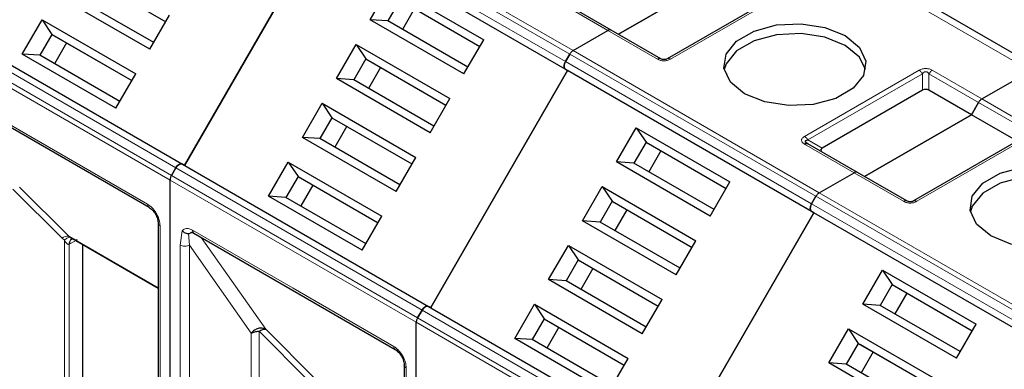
# Model space of a CAD drawing. Header units: millimetres. Extents: x 5 to 418, y 2 to 292.
# Tile 30 of 53: x 247.48 to 259.47, y 128.23 to 132.48. Entities that reach past the tile are written whole.
import ezdxf

# ---------------------------------------------------------------- set-up
doc = ezdxf.new("R2010")
doc.units = ezdxf.units.MM

msp = doc.modelspace()

# ---------------------------------------------------------------- linework, layer by layer
at = {"color": 7, "linetype": 'Continuous', "lineweight": 18}
for p, q in [((251.2208, 133.8371), (254.2189, 132.1063)), ((251.1279, 133.7032), (254.126, 131.9724)), ((251.1808, 133.7948), (254.1789, 132.064)), ((254.126, 131.88), (251.1279, 133.6108)), ((259.7911, 131.8614), (256.7929, 133.5922)), ((256.8022, 132.8085), (255.4069, 132.003)), ((254.6435, 132.3514), (254.0401, 132.6997)), ((246.3831, 132.4087), (249.3812, 130.6779)), ((249.3117, 130.5305), (246.3136, 132.2613)), ((249.3283, 130.5862), (246.3302, 132.317)), ((255.2469, 132.003), (254.6435, 132.3514)), ((254.1789, 132.064), (257.177, 130.3333)), ((254.2189, 132.1063), (257.217, 130.3755)), ((254.126, 131.9724), (257.1241, 130.2416)), ((257.1241, 130.1492), (254.126, 131.88)), ((257.0382, 131.0613), (258.4335, 131.8668)), ((257.0782, 131.019), (258.4735, 131.8246)), ((258.4735, 131.6233), (258.4735, 131.8246)), ((258.5535, 131.8246), (259.1569, 131.4762)), ((258.5535, 131.8246), (258.5535, 131.6233)), ((258.5935, 131.8668), (259.1969, 131.5185)), ((246.587, 131.6515), (247.8127, 130.9439)), ((259.1569, 131.4762), (259.7603, 131.1279)), ((259.1969, 131.5185), (259.8003, 131.1701)), ((259.8003, 131.0778), (258.405, 130.2722)), ((247.8127, 130.9439), (249.0383, 130.2363)), ((257.6416, 130.6206), (257.0382, 130.9689)), ((257.0782, 131.019), (257.2525, 130.9184)), ((252.3264, 128.8555), (249.3283, 130.5862)), ((249.3812, 130.6779), (252.3793, 128.9471)), ((258.245, 130.2722), (257.6416, 130.6206)), ((252.3099, 128.7997), (249.3117, 130.5305)), ((247.9952, 129.8223), (247.3965, 130.421)), ((247.4781, 130.4456), (248.0768, 129.8469)), ((257.217, 130.3755), (260.2152, 128.6447)), ((257.1241, 130.2416), (260.1223, 128.5108)), ((257.177, 130.3333), (260.1752, 128.6025)), ((260.1223, 128.4185), (257.1241, 130.1492)), ((249.1892, 129.9751), (249.1892, 124.3137)), ((249.4343, 129.7389), (249.4586, 129.9143)), ((249.5474, 129.7389), (249.5357, 129.8798)), ((249.5851, 129.9207), (250.8108, 129.2131)), ((247.9952, 129.8223), (248.0247, 129.7979)), ((248.0247, 129.7979), (248.0247, 127.0596)), ((248.0768, 129.8469), (249.1657, 129.2183)), ((248.0812, 129.7491), (248.0905, 129.7541)), ((248.0812, 127.1355), (248.0812, 129.7491)), ((248.1506, 129.7888), (248.0905, 129.7541)), ((249.6906, 129.8327), (250.4763, 128.7148)), ((249.4343, 124.1722), (249.4343, 129.7389)), ((249.5474, 129.7389), (250.3005, 128.6679)), ((249.5474, 124.1722), (249.5474, 129.7389)), ((250.8108, 129.2131), (252.0364, 128.5056)), ((252.3793, 128.9471), (255.3775, 127.2163)), ((255.308, 127.0689), (252.3099, 128.7997)), ((255.3246, 127.1247), (252.3264, 128.8555)), ((250.3005, 128.6679), (250.3001, 124.6832)), ((250.9933, 128.0915), (250.3946, 128.6902)), ((250.3946, 128.6902), (250.3946, 124.7057)), ((250.4763, 128.7148), (251.0749, 128.1161)), ((252.1873, 128.2443), (252.1873, 122.5829))]:
    msp.add_line(p, q, dxfattribs=at)
at = {"color": 7, "linetype": 'Continuous', "lineweight": 25}
for p, q in [((251.1545, 133.5954), (249.4879, 130.7087)), ((249.4879, 130.7087), (251.1545, 133.5954)), ((254.1527, 131.8646), (251.1545, 133.5954)), ((259.9244, 131.8746), (256.9262, 133.6054)), ((248.2844, 133.0199), (249.2591, 132.4572)), ((248.3111, 133.0045), (249.2591, 132.4572)), ((256.0717, 133.0561), (254.7706, 132.305)), ((254.7706, 132.305), (256.0717, 133.0561)), ((251.75, 132.482), (251.9899, 132.8976)), ((251.9899, 132.8976), (253.1306, 132.239)), ((249.0659, 132.1224), (247.9252, 132.7809)), ((249.1125, 132.2032), (248.1377, 132.7659)), ((256.7622, 132.8125), (255.3669, 132.007)), ((252.1092, 132.721), (251.9625, 132.4669)), ((252.1092, 132.721), (253.0839, 132.1583)), ((252.1359, 132.7056), (253.0839, 132.1583)), ((254.6835, 132.3553), (254.0801, 132.7036)), ((249.0659, 132.1224), (249.3058, 132.538)), ((252.2892, 132.617), (252.1425, 132.363)), ((246.4631, 132.4548), (249.4612, 130.7241)), ((247.5118, 132.065), (247.7518, 132.4806)), ((247.7518, 132.4806), (248.8925, 131.8221)), ((247.7518, 132.4806), (247.8711, 132.304)), ((252.8907, 131.8235), (251.75, 132.482)), ((251.9625, 132.4669), (251.75, 132.482)), ((252.9373, 131.9042), (251.9625, 132.4669)), ((247.8711, 132.304), (247.7244, 132.05)), ((247.8711, 132.304), (248.8458, 131.7413)), ((247.8711, 132.304), (247.8977, 132.2886)), ((247.8977, 132.2886), (248.8458, 131.7413)), ((254.2189, 132.1063), (254.6435, 132.3514)), ((254.2189, 132.1063), (254.6435, 132.3514)), ((255.2869, 132.007), (254.6835, 132.3553)), ((248.0511, 132.2001), (247.9044, 131.9461)), ((251.3366, 131.7661), (251.5766, 132.1816)), ((251.5766, 132.1816), (252.7173, 131.5231)), ((251.5766, 132.1816), (251.6959, 132.0051)), ((252.8907, 131.8235), (253.1306, 132.239)), ((248.6525, 131.4065), (247.5118, 132.065)), ((247.7244, 132.05), (247.5118, 132.065)), ((248.6991, 131.4873), (247.7244, 132.05)), ((254.126, 131.9724), (254.1789, 132.064)), ((254.1789, 132.064), (254.126, 131.9724)), ((251.6959, 132.0051), (251.5492, 131.751)), ((251.6959, 132.0051), (252.6706, 131.4423)), ((251.6959, 132.0051), (251.7225, 131.9897)), ((251.7225, 131.9897), (252.6706, 131.4423)), ((251.8759, 131.9011), (251.7292, 131.6471)), ((248.6525, 131.4065), (248.8925, 131.8221)), ((254.1527, 131.8646), (252.486, 128.9779)), ((252.486, 128.9779), (254.1527, 131.8646)), ((254.126, 131.88), (254.1527, 131.8646)), ((254.126, 131.88), (254.1527, 131.8646)), ((257.1508, 130.1338), (254.1527, 131.8646)), ((259.1969, 131.5185), (259.7911, 131.8614)), ((259.1969, 131.5185), (259.7911, 131.8614)), ((252.4773, 131.1076), (251.3366, 131.7661)), ((251.5492, 131.751), (251.3366, 131.7661)), ((252.5239, 131.1883), (251.5492, 131.751)), ((246.6036, 131.6148), (249.0549, 130.1997)), ((258.4735, 131.6233), (257.2525, 130.9184)), ((259.0698, 131.3253), (258.5535, 131.6233)), ((250.9233, 131.0502), (251.1632, 131.4657)), ((251.1632, 131.4657), (252.3039, 130.8072)), ((251.1632, 131.4657), (251.2825, 131.2891)), ((252.4773, 131.1076), (252.7173, 131.5231)), ((259.1569, 131.4762), (259.0698, 131.3253)), ((259.0698, 131.3253), (259.1569, 131.4762)), ((257.7687, 130.5742), (259.0698, 131.3253)), ((259.0698, 131.3253), (257.7687, 130.5742)), ((259.5861, 131.0273), (259.0698, 131.3253)), ((251.2825, 131.2891), (251.1359, 131.0351)), ((251.2825, 131.2891), (252.2573, 130.7264)), ((251.2825, 131.2891), (251.3092, 131.2737)), ((251.3092, 131.2737), (252.2573, 130.7264)), ((251.4625, 131.1852), (251.3159, 130.9312)), ((254.7481, 130.7512), (254.988, 131.1668)), ((254.988, 131.1668), (256.1287, 130.5083)), ((254.988, 131.1668), (255.1073, 130.9902)), ((259.7603, 131.0817), (258.365, 130.2762)), ((252.064, 130.3916), (250.9233, 131.0502)), ((251.1359, 131.0351), (250.9233, 131.0502)), ((252.1106, 130.4724), (251.1359, 131.0351)), ((255.1073, 130.9902), (254.9607, 130.7362)), ((255.1073, 130.9902), (256.0821, 130.4275)), ((255.1073, 130.9902), (255.134, 130.9748)), ((255.134, 130.9748), (256.0821, 130.4275)), ((257.0744, 130.9747), (257.0665, 130.9803)), ((257.6816, 130.6245), (257.0782, 130.9729)), ((255.2873, 130.8863), (255.1407, 130.6322)), ((249.4879, 130.7087), (249.4612, 130.7241)), ((249.4612, 130.7241), (252.4593, 128.9933)), ((250.51, 130.3342), (250.7499, 130.7498)), ((250.7499, 130.7498), (251.8906, 130.0913)), ((250.7499, 130.7498), (250.8692, 130.5732)), ((252.064, 130.3916), (252.3039, 130.8072)), ((255.8888, 130.0927), (254.7481, 130.7512)), ((254.9607, 130.7362), (254.7481, 130.7512)), ((255.9354, 130.1734), (254.9607, 130.7362)), ((249.3283, 130.5862), (249.3812, 130.6779)), ((249.3812, 130.6779), (249.3283, 130.5862)), ((257.217, 130.3755), (257.6416, 130.6206)), ((257.217, 130.3755), (257.6416, 130.6206)), ((258.285, 130.2762), (257.6816, 130.6245)), ((249.3117, 121.9918), (249.3117, 130.5305)), ((249.3117, 121.9918), (249.3117, 130.5305)), ((250.8692, 130.5732), (250.7225, 130.3192)), ((250.8692, 130.5732), (251.8439, 130.0105)), ((250.8692, 130.5732), (250.8959, 130.5578)), ((250.8959, 130.5578), (251.8439, 130.0105)), ((251.0492, 130.4693), (250.9025, 130.2153)), ((255.8888, 130.0927), (256.1287, 130.5083)), ((254.3348, 130.0353), (254.5747, 130.4509)), ((254.5747, 130.4509), (255.7154, 129.7923)), ((254.5747, 130.4509), (254.694, 130.2743)), ((251.6507, 129.6757), (250.51, 130.3342)), ((250.7225, 130.3192), (250.51, 130.3342)), ((251.6973, 129.7565), (250.7225, 130.3192)), ((254.694, 130.2743), (254.5473, 130.0202)), ((254.694, 130.2743), (255.6687, 129.7116)), ((254.694, 130.2743), (254.7207, 130.2589)), ((254.7207, 130.2589), (255.6687, 129.7116)), ((257.177, 130.3333), (257.1241, 130.2416)), ((257.1241, 130.2416), (257.177, 130.3333)), ((254.874, 130.1703), (254.7273, 129.9163)), ((255.4841, 127.2471), (257.1508, 130.1338)), ((257.1508, 130.1338), (255.4841, 127.2471)), ((257.1241, 130.1492), (257.1508, 130.1338)), ((257.1241, 130.1492), (257.1508, 130.1338)), ((260.1489, 128.4031), (257.1508, 130.1338)), ((249.1657, 130.0077), (249.1657, 124.3464)), ((249.1659, 130.0045), (249.1657, 130.0077)), ((251.6507, 129.6757), (251.8906, 130.0913)), ((255.4755, 129.3768), (254.3348, 130.0353)), ((254.5473, 130.0202), (254.3348, 130.0353)), ((255.5221, 129.4575), (254.5473, 130.0202)), ((249.6017, 129.884), (252.053, 128.4689)), ((248.0768, 129.8469), (248.0971, 129.8324)), ((248.0856, 129.8387), (249.1657, 129.2151)), ((248.1143, 129.8131), (248.124, 129.8166)), ((248.2464, 129.7459), (248.2464, 127.2311)), ((255.4755, 129.3768), (255.7154, 129.7923)), ((253.9214, 129.3194), (254.1614, 129.7349)), ((254.1614, 129.7349), (255.3021, 129.0764)), ((254.1614, 129.7349), (254.2807, 129.5584)), ((254.2807, 129.5584), (254.134, 129.3043)), ((254.2807, 129.5584), (255.2554, 128.9956)), ((254.2807, 129.5584), (254.3073, 129.543)), ((254.3073, 129.543), (255.2554, 128.9956)), ((254.4607, 129.4544), (254.314, 129.2004)), ((257.7462, 129.0204), (257.9862, 129.436)), ((257.9862, 129.436), (259.1268, 128.7775)), ((257.9862, 129.436), (258.1055, 129.2594)), ((255.0621, 128.6609), (253.9214, 129.3194)), ((254.134, 129.3043), (253.9214, 129.3194)), ((255.1087, 128.7416), (254.134, 129.3043)), ((258.1055, 129.2594), (257.9588, 129.0054)), ((258.1055, 129.2594), (259.0802, 128.6967)), ((258.1055, 129.2594), (258.1321, 129.244)), ((258.1321, 129.244), (259.0802, 128.6967)), ((258.2855, 129.1555), (258.1388, 128.9014)), ((255.0621, 128.6609), (255.3021, 129.0764)), ((258.8869, 128.3619), (257.7462, 129.0204)), ((257.9588, 129.0054), (257.7462, 129.0204)), ((252.3264, 128.8555), (252.3793, 128.9471)), ((252.3793, 128.9471), (252.3264, 128.8555)), ((252.486, 128.9779), (252.4593, 128.9933)), ((252.4593, 128.9933), (255.4575, 127.2625)), ((253.5081, 128.6035), (253.748, 129.019)), ((253.748, 129.019), (254.8887, 128.3605)), ((253.748, 129.019), (253.8673, 128.8424)), ((258.9335, 128.4427), (257.9588, 129.0054)), ((252.3099, 120.261), (252.3099, 128.7997)), ((252.3099, 120.261), (252.3099, 128.7997)), ((253.8673, 128.8424), (253.7207, 128.5884)), ((253.8673, 128.8424), (254.8421, 128.2797)), ((253.8673, 128.8424), (253.894, 128.827)), ((253.894, 128.827), (254.8421, 128.2797)), ((254.0473, 128.7385), (253.9007, 128.4845)), ((257.3329, 128.3045), (257.5728, 128.7201)), ((257.5728, 128.7201), (258.7135, 128.0616)), ((257.5728, 128.7201), (257.6921, 128.5435)), ((258.8869, 128.3619), (259.1268, 128.7775)), ((254.6488, 127.9449), (253.5081, 128.6035)), ((253.7207, 128.5884), (253.5081, 128.6035)), ((254.6954, 128.0257), (253.7207, 128.5884)), ((257.6921, 128.5435), (257.5455, 128.2895)), ((257.6921, 128.5435), (258.6669, 127.9808)), ((257.6921, 128.5435), (257.7188, 128.5281)), ((257.7188, 128.5281), (258.6669, 127.9808)), ((257.8721, 128.4396), (257.7255, 128.1855)), ((254.6488, 127.9449), (254.8887, 128.3605)), ((258.4736, 127.646), (257.3329, 128.3045)), ((257.5455, 128.2895), (257.3329, 128.3045)), ((252.1639, 128.2769), (252.1639, 122.6156)), ((252.1641, 128.2738), (252.1639, 128.2769)), ((258.5202, 127.7267), (257.5455, 128.2895))]:
    msp.add_line(p, q, dxfattribs=at)
at = {"color": 7, "linetype": 'Continuous', "lineweight": 25, "flags": 128}
for points in [[(256.3074, 131.5811), (256.1347, 131.7235), (256.0568, 131.8913), (256.0831, 132.0644), (256.2103, 132.2219), (256.4231, 132.3447), (256.6959, 132.4182), (256.9957, 132.4333), (257.2865, 132.3883), (257.533, 132.2887)], [(257.533, 132.1689), (257.2865, 132.2686), (256.9957, 132.3136), (256.6959, 132.2984), (256.4231, 132.225), (256.2103, 132.1021), (256.0831, 131.9446), (256.0598, 131.875)], [(257.533, 132.2887), (257.7057, 132.1463), (257.7836, 131.9785), (257.7573, 131.8054), (257.6301, 131.6479), (257.4173, 131.5251), (257.1445, 131.4516), (256.8447, 131.4365), (256.5539, 131.4815), (256.3074, 131.5811)], [(257.7806, 131.875), (257.7057, 132.0266), (257.533, 132.1689)], [(259.3055, 129.8503), (259.1329, 129.9927), (259.055, 130.1605), (259.0812, 130.3336), (259.2084, 130.4911), (259.4212, 130.614), (259.694, 130.6874), (259.9939, 130.7025), (260.2846, 130.6576), (260.5312, 130.5579)], [(260.5312, 130.4381), (260.2846, 130.5378), (259.9939, 130.5828), (259.694, 130.5676), (259.4212, 130.4942), (259.2084, 130.3713), (259.0812, 130.2139), (259.0579, 130.1442)], [(260.5312, 130.5579), (260.7038, 130.4156), (260.7817, 130.2477), (260.7555, 130.0746), (260.6283, 129.9171), (260.4154, 129.7943), (260.1426, 129.7209), (259.8428, 129.7057), (259.5521, 129.7507), (259.3055, 129.8503)], [(249.0522, 130.2015), (249.0538, 130.2004), (249.0549, 130.1997)], [(252.0504, 128.4707), (252.0519, 128.4696), (252.053, 128.4689)]]:
    msp.add_lwpolyline(points, dxfattribs=at)
at = {"color": 7, "linetype": 'Continuous', "lineweight": 18}
for centre, radius, start, end in [((249.0796, 130.2326), 0.0414, 174.79359, 228.71218), ((249.2063, 130.0125), 0.0412, 191.12459, 245.37522), ((249.6232, 129.9158), 0.0384, 172.74417, 235.94365), ((248.0652, 129.7376), 0.1099, 83.93525, 129.59813), ((248.151, 129.7535), 0.0699, 120.50191, 183.60726), ((248.1579, 129.7605), 0.0677, 127.44584, 185.46637), ((252.0777, 128.5018), 0.0414, 174.79359, 228.71218), ((252.2045, 128.2817), 0.0412, 191.12459, 245.37522)]:
    msp.add_arc(centre, radius, start, end, dxfattribs=at)
at = {"color": 7, "linetype": 'Continuous', "lineweight": 25}
for centre, major_axis, ratio, start_param, end_param in [((258.5135, 131.5541), (0.08, 0), 0.9998916, 1.0471975, 2.0943951), ((257.3725, 130.8953), (0.1386, 0), 0.3332972, 2.6179939, 3.6651915)]:
    msp.add_ellipse(centre, major_axis=major_axis, ratio=ratio, start_param=start_param, end_param=end_param, dxfattribs=at)
for points in [[(254.6835, 132.3553), (254.6807, 132.3566), (254.6752, 132.3591), (254.6652, 132.3593), (254.6546, 132.357), (254.6472, 132.3532), (254.6435, 132.3514)], [(254.6835, 132.3553), (254.6807, 132.3566), (254.6752, 132.3591), (254.6652, 132.3593), (254.6546, 132.357), (254.6472, 132.3532), (254.6435, 132.3514)], [(254.2189, 132.1063), (254.2152, 132.1039), (254.2078, 132.0991), (254.1971, 132.0891), (254.1872, 132.0774), (254.1817, 132.0685), (254.1789, 132.064)], [(254.2189, 132.1063), (254.2152, 132.1039), (254.2078, 132.0991), (254.1971, 132.0891), (254.1872, 132.0774), (254.1817, 132.0685), (254.1789, 132.064)], [(254.126, 131.88), (254.1214, 131.8841), (254.1121, 131.8922), (254.1081, 131.9159), (254.1121, 131.9441), (254.1214, 131.963), (254.126, 131.9724)], [(254.126, 131.9724), (254.1214, 131.963), (254.1121, 131.9441), (254.1081, 131.9159), (254.1121, 131.8922), (254.1214, 131.8841), (254.126, 131.88)], [(259.1969, 131.5185), (259.1932, 131.5161), (259.1858, 131.5113), (259.1752, 131.5013), (259.1652, 131.4896), (259.1597, 131.4807), (259.1569, 131.4762)], [(259.1969, 131.5185), (259.1932, 131.5161), (259.1858, 131.5113), (259.1752, 131.5013), (259.1652, 131.4896), (259.1597, 131.4807), (259.1569, 131.4762)], [(257.0382, 130.9689), (257.0419, 130.9708), (257.0493, 130.9746), (257.06, 130.9768), (257.0699, 130.9766), (257.0754, 130.9741), (257.0782, 130.9729)], [(249.3812, 130.6779), (249.387, 130.6866), (249.3987, 130.7041), (249.4212, 130.7216), (249.4437, 130.73), (249.4554, 130.726), (249.4612, 130.7241)], [(249.4612, 130.7241), (249.4554, 130.726), (249.4437, 130.73), (249.4212, 130.7216), (249.3987, 130.7041), (249.387, 130.6866), (249.3812, 130.6779)], [(249.3283, 130.5862), (249.3258, 130.5816), (249.3209, 130.5724), (249.3157, 130.5579), (249.3124, 130.5437), (249.3119, 130.5349), (249.3117, 130.5305)], [(249.3283, 130.5862), (249.3258, 130.5816), (249.3209, 130.5724), (249.3157, 130.5579), (249.3124, 130.5437), (249.3119, 130.5349), (249.3117, 130.5305)], [(257.6816, 130.6245), (257.6788, 130.6258), (257.6733, 130.6283), (257.6634, 130.6285), (257.6527, 130.6263), (257.6453, 130.6225), (257.6416, 130.6206)], [(257.6816, 130.6245), (257.6788, 130.6258), (257.6733, 130.6283), (257.6634, 130.6285), (257.6527, 130.6263), (257.6453, 130.6225), (257.6416, 130.6206)], [(257.217, 130.3755), (257.2133, 130.3731), (257.2059, 130.3683), (257.1953, 130.3583), (257.1853, 130.3466), (257.1798, 130.3377), (257.177, 130.3333)], [(257.217, 130.3755), (257.2133, 130.3731), (257.2059, 130.3683), (257.1953, 130.3583), (257.1853, 130.3466), (257.1798, 130.3377), (257.177, 130.3333)], [(257.1241, 130.2416), (257.1195, 130.2322), (257.1102, 130.2133), (257.1062, 130.1851), (257.1102, 130.1614), (257.1195, 130.1533), (257.1241, 130.1492)], [(257.1241, 130.1492), (257.1195, 130.1533), (257.1102, 130.1614), (257.1062, 130.1851), (257.1102, 130.2133), (257.1195, 130.2322), (257.1241, 130.2416)], [(252.3793, 128.9471), (252.3852, 128.9558), (252.3969, 128.9733), (252.4193, 128.9908), (252.4418, 128.9992), (252.4535, 128.9953), (252.4593, 128.9933)], [(252.4593, 128.9933), (252.4535, 128.9953), (252.4418, 128.9992), (252.4193, 128.9908), (252.3969, 128.9733), (252.3852, 128.9558), (252.3793, 128.9471)], [(252.3264, 128.8555), (252.324, 128.8508), (252.319, 128.8416), (252.3139, 128.8272), (252.3105, 128.8129), (252.3101, 128.8041), (252.3099, 128.7997)], [(252.3264, 128.8555), (252.324, 128.8508), (252.319, 128.8416), (252.3139, 128.8272), (252.3105, 128.8129), (252.3101, 128.8041), (252.3099, 128.7997)], [(250.4763, 128.7148), (250.4627, 128.7204), (250.4356, 128.7316), (250.3856, 128.7262), (250.3368, 128.7052), (250.3126, 128.6803), (250.3005, 128.6679)], [(250.3005, 128.6679), (250.307, 128.6712), (250.32, 128.6779), (250.3434, 128.6848), (250.3685, 128.6894), (250.3859, 128.69), (250.3946, 128.6902)]]:
    msp.add_open_spline(points, degree=3, dxfattribs=at)
at = {"color": 7, "linetype": 'Continuous', "lineweight": 18}
for points in [[(255.2869, 132.007), (255.2841, 132.0082), (255.2786, 132.0107), (255.2686, 132.011), (255.258, 132.0087), (255.2506, 132.0049), (255.2469, 132.003)], [(255.4069, 132.003), (255.4031, 132.0049), (255.3957, 132.0087), (255.3851, 132.011), (255.3752, 132.0107), (255.3696, 132.0082), (255.3669, 132.007)], [(258.4335, 131.8668), (258.4372, 131.8644), (258.4447, 131.8597), (258.4553, 131.8496), (258.4652, 131.8379), (258.4708, 131.829), (258.4735, 131.8246)], [(258.5535, 131.8246), (258.5563, 131.829), (258.5618, 131.8379), (258.5718, 131.8496), (258.5824, 131.8597), (258.5898, 131.8644), (258.5935, 131.8668)], [(257.0382, 131.0613), (257.0419, 131.0589), (257.0493, 131.0541), (257.06, 131.0441), (257.0699, 131.0324), (257.0754, 131.0235), (257.0782, 131.019)], [(258.285, 130.2762), (258.2822, 130.2774), (258.2767, 130.28), (258.2668, 130.2802), (258.2561, 130.2779), (258.2487, 130.2741), (258.245, 130.2722)], [(258.405, 130.2722), (258.4013, 130.2741), (258.3939, 130.2779), (258.3832, 130.2802), (258.3733, 130.28), (258.3678, 130.2774), (258.365, 130.2762)], [(249.4343, 129.7389), (249.4426, 129.7352), (249.4591, 129.7276), (249.4909, 129.7243), (249.5227, 129.7275), (249.5392, 129.7351), (249.5474, 129.7389)]]:
    msp.add_open_spline(points, degree=3, dxfattribs=at)
for points, knots in [([(255.4069, 132.003), (255.3937, 131.9965), (255.3754, 131.9874), (255.3452, 131.9822), (255.3241, 131.9814), (255.3034, 131.9828), (255.2758, 131.9886), (255.2588, 131.997), (255.2469, 132.003)], [0, 0, 0, 0, 0.28232556, 0.3956386, 0.51777025, 0.63110711, 0.74043539, 1, 1, 1, 1]), ([(258.4335, 131.8668), (258.4466, 131.8733), (258.465, 131.8824), (258.4952, 131.8877), (258.5163, 131.8884), (258.537, 131.887), (258.5646, 131.8812), (258.5816, 131.8728), (258.5935, 131.8668)], [0, 0, 0, 0, 0.2823256, 0.3956386, 0.5177702, 0.6311071, 0.7404354, 1, 1, 1, 1]), ([(258.4735, 131.8246), (258.4792, 131.8316), (258.4871, 131.8414), (258.5036, 131.8488), (258.5157, 131.8499), (258.5272, 131.8476), (258.5412, 131.8398), (258.5484, 131.8309), (258.5535, 131.8246)], [0, 0, 0, 0, 0.2915567, 0.4094353, 0.5237228, 0.6250088, 0.734944, 1, 1, 1, 1]), ([(257.0382, 130.9689), (257.027, 130.9765), (257.0112, 130.9871), (257.002, 131.0045), (257.0007, 131.0167), (257.0032, 131.0286), (257.0131, 131.0446), (257.0278, 131.0544), (257.0382, 131.0613)], [0, 0, 0, 0, 0.28232556, 0.39563861, 0.51777026, 0.63110712, 0.7404354, 1, 1, 1, 1]), ([(249.0383, 130.2363), (249.0573, 130.2231), (249.0866, 130.2025), (249.1217, 130.1606), (249.1457, 130.1242), (249.1652, 130.0852), (249.184, 130.0338), (249.1871, 129.9981), (249.1892, 129.9751)], [0, 0, 0, 0, 0.239443, 0.3695074, 0.4999998, 0.6300645, 0.760557, 1, 1, 1, 1]), ([(258.405, 130.2722), (258.3919, 130.2657), (258.3735, 130.2567), (258.3433, 130.2514), (258.3222, 130.2506), (258.3015, 130.252), (258.2739, 130.2578), (258.2569, 130.2663), (258.245, 130.2722)], [0, 0, 0, 0, 0.28232556, 0.3956386, 0.51777025, 0.63110711, 0.74043539, 1, 1, 1, 1]), ([(249.4586, 129.9143), (249.4661, 129.9216), (249.4812, 129.936), (249.5125, 129.9428), (249.5475, 129.9395), (249.5726, 129.9269), (249.5851, 129.9207)], [0, 0, 0, 0, 0.2492254, 0.4999518, 0.7492335, 1, 1, 1, 1]), ([(248.0247, 129.7979), (248.0317, 129.8042), (248.046, 129.8171), (248.0663, 129.8292), (248.0842, 129.8353), (248.0928, 129.8334), (248.0971, 129.8324)], [0, 0, 0, 0, 0.2460807, 0.5, 0.7539193, 1, 1, 1, 1]), ([(248.0812, 129.7491), (248.0793, 129.7486), (248.0752, 129.7475), (248.0661, 129.7491), (248.0461, 129.7617), (248.0338, 129.7825), (248.0247, 129.7979)], [0, 0, 0, 0, 0.0804047, 0.1687507, 0.3816896, 1, 1, 1, 1]), ([(248.0971, 129.8324), (248.1136, 129.8227), (248.136, 129.8094), (248.1638, 129.8036), (248.1751, 129.8042), (248.1793, 129.8058), (248.1813, 129.8066)], [0, 0, 0, 0, 0.60681659, 0.82443184, 0.91554864, 1, 1, 1, 1]), ([(252.0364, 128.5056), (252.0554, 128.4923), (252.0847, 128.4718), (252.1198, 128.4298), (252.1438, 128.3934), (252.1634, 128.3544), (252.1821, 128.303), (252.1853, 128.2674), (252.1873, 128.2443)], [0, 0, 0, 0, 0.239443, 0.3695074, 0.4999998, 0.6300645, 0.760557, 1, 1, 1, 1])]:
    msp.add_open_spline(points, degree=3, knots=knots, dxfattribs=at)
at = {"color": 7, "linetype": 'Continuous', "lineweight": 25}
for points, knots in [([(255.3669, 132.007), (255.3612, 132.0041), (255.3533, 131.9999), (255.3368, 131.9966), (255.3247, 131.996), (255.3132, 131.9972), (255.2992, 132.0006), (255.292, 132.0043), (255.2869, 132.007)], [0, 0, 0, 0, 0.29155666, 0.40943532, 0.52372283, 0.62500884, 0.73494402, 1, 1, 1, 1]), ([(257.0782, 130.9729), (257.0696, 130.9782), (257.0575, 130.9856), (257.0482, 130.9971), (257.0468, 131.0044), (257.0497, 131.0105), (257.0595, 131.0163), (257.0704, 131.0179), (257.0782, 131.019)], [0, 0, 0, 0, 0.2915567, 0.4094353, 0.5237228, 0.6250088, 0.734944, 1, 1, 1, 1]), ([(258.365, 130.2762), (258.3593, 130.2733), (258.3514, 130.2692), (258.3349, 130.2658), (258.3228, 130.2652), (258.3113, 130.2664), (258.2973, 130.2698), (258.2901, 130.2735), (258.285, 130.2762)], [0, 0, 0, 0, 0.2915567, 0.4094353, 0.5237228, 0.6250088, 0.734944, 1, 1, 1, 1]), ([(249.051, 130.2022), (249.0661, 130.1916), (249.0964, 130.1704), (249.1345, 130.1177), (249.1611, 130.0583), (249.1643, 130.0215), (249.1659, 130.0032)], [0, 0, 0, 0, 0.2499985, 0.499998, 0.7499985, 1, 1, 1, 1]), ([(249.4586, 129.9143), (249.4635, 129.9094), (249.4738, 129.899), (249.4947, 129.8871), (249.5164, 129.8803), (249.5302, 129.88), (249.5357, 129.8798)], [0, 0, 0, 0, 0.2392567, 0.5015013, 0.8007506, 1, 1, 1, 1]), ([(249.5357, 129.8798), (249.5374, 129.88), (249.5411, 129.8804), (249.5501, 129.8833), (249.5623, 129.8889), (249.5756, 129.895), (249.5869, 129.8988), (249.593, 129.9002), (249.5951, 129.9007)], [0, 0, 0, 0, 0.077668, 0.1661398, 0.3954533, 0.6672433, 0.8863212, 1, 1, 1, 1]), ([(249.5736, 129.894), (249.5735, 129.8939), (249.5723, 129.8934), (249.58, 129.8951), (249.5955, 129.887), (249.6019, 129.8836)], [0, 0, 0, 0, 0.0729908, 0.6169306, 1, 1, 1, 1]), ([(250.3946, 128.6902), (250.4025, 128.6951), (250.4182, 128.7048), (250.4404, 128.7134), (250.4606, 128.7176), (250.4711, 128.7158), (250.4763, 128.7148)], [0, 0, 0, 0, 0.2500013, 0.5000026, 0.7500039, 1, 1, 1, 1]), ([(252.0492, 128.4714), (252.0643, 128.4608), (252.0945, 128.4396), (252.1327, 128.3869), (252.1592, 128.3275), (252.1625, 128.2908), (252.1641, 128.2724)], [0, 0, 0, 0, 0.2499985, 0.499998, 0.7499985, 1, 1, 1, 1])]:
    msp.add_open_spline(points, degree=3, knots=knots, dxfattribs=at)

doc.saveas('drawing.dxf')
